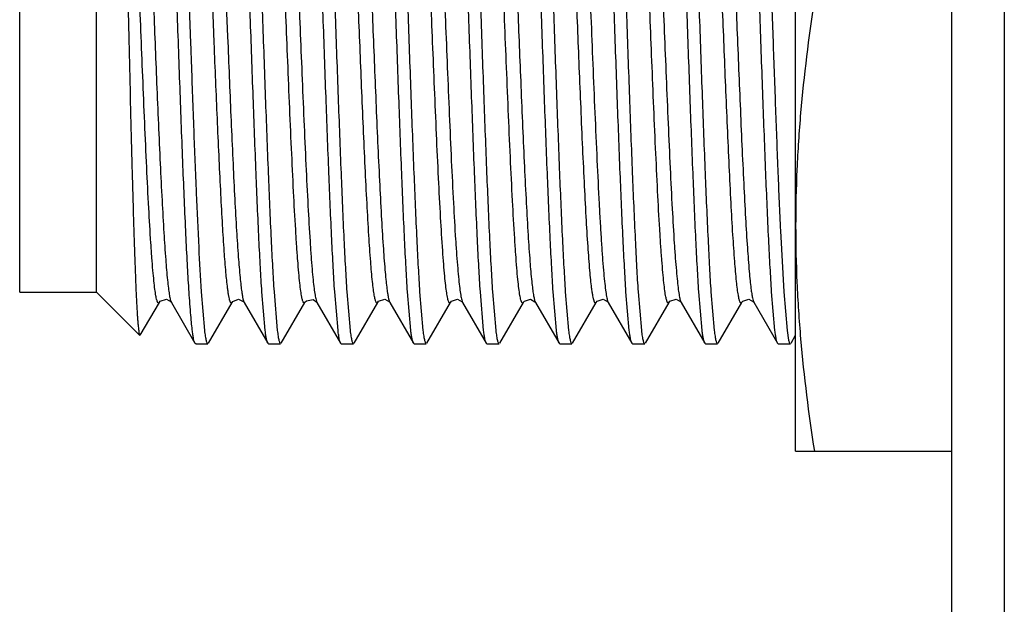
# Model space of a CAD drawing. Header units: inches. Extents: x 0 to 22, y 0 to 17.
# Tile 8 of 42: x 7.793 to 8.169, y 7.986 to 8.209. Entities that reach past the tile are written whole.
import ezdxf

# ---------------------------------------------------------------- set-up
doc = ezdxf.new("R2010")
doc.units = ezdxf.units.IN
doc.header["$LTSCALE"] = 1.21
doc.header["$MEASUREMENT"] = 0
doc.layers.get('0').update_dxf_attribs({"linetype": 'CONTINUOUS'})

msp = doc.modelspace()

# ---------------------------------------------------------------- linework, layer by layer
at = {"color": 9, "linetype": 'CONTINUOUS'}
for p, q in [((8.16898, 11.09203), (8.16898, 6.04314)), ((7.8673, 8.20772), (7.86677, 8.22079)), ((7.87195, 8.22101), (7.87269, 8.20282)), ((7.86758, 8.20064), (7.8673, 8.20772)), ((7.86767, 8.19844), (7.86758, 8.20064)), ((7.87269, 8.20282), (7.87286, 8.19871)), ((7.8511, 8.10168), (7.85124, 8.1014)), ((7.90642, 8.10241), (7.90679, 8.1014)), ((7.96199, 8.10237), (7.96235, 8.1014)), ((7.98999, 8.1017), (7.99013, 8.1014)), ((8.01765, 8.10202), (8.0179, 8.10141)), ((8.04536, 8.10223), (8.04568, 8.1014))]:
    msp.add_line(p, q, dxfattribs=at)
at = {"color": 6, "linetype": 'CONTINUOUS'}
msp.add_line((8.14898, 6.16814), (8.14898, 11.06202), dxfattribs=at)
at = {"color": 7, "linetype": 'CONTINUOUS'}
for p, q in [((8.08939, 8.04458), (8.08939, 8.38858)), ((7.79339, 8.10533), (7.79339, 8.31583)), ((7.82264, 8.10533), (7.82264, 8.31583)), ((7.85785, 8.22042), (7.85856, 8.20031)), ((7.85856, 8.20031), (7.85864, 8.19817)), ((7.85864, 8.19817), (7.85882, 8.193)), ((8.08351, 8.13017), (8.08358, 8.12872)), ((8.08358, 8.12872), (8.08484, 8.10542)), ((7.79339, 8.10533), (7.82264, 8.10533)), ((7.82264, 8.10533), (7.8392, 8.08877)), ((7.86262, 8.10547), (7.86388, 8.09066)), ((7.88704, 8.09065), (7.88578, 8.10543)), ((7.8904, 8.10542), (7.89166, 8.09064)), ((7.91482, 8.09065), (7.91356, 8.10543)), ((7.91817, 8.10542), (7.91944, 8.09065)), ((7.94259, 8.09065), (7.94133, 8.10543)), ((7.94595, 8.10542), (7.94721, 8.09064)), ((7.97037, 8.09065), (7.96911, 8.10543)), ((7.97373, 8.10542), (7.97499, 8.09064)), ((7.99815, 8.09065), (7.99689, 8.10543)), ((8.00151, 8.10542), (8.00277, 8.09064)), ((8.02593, 8.09065), (8.02467, 8.10543)), ((8.02929, 8.10542), (8.03055, 8.09064)), ((8.05371, 8.09065), (8.05244, 8.10543)), ((8.05706, 8.10542), (8.05833, 8.09064)), ((8.08148, 8.09065), (8.08022, 8.10543)), ((8.08484, 8.10542), (8.0861, 8.09065)), ((7.83938, 8.08883), (7.84666, 8.1014)), ((7.85124, 8.1014), (7.86025, 8.08582)), ((7.86541, 8.08582), (7.87443, 8.1014)), ((7.87901, 8.1014), (7.88803, 8.08582)), ((7.89319, 8.08581), (7.9022, 8.10139)), ((7.90222, 8.10141), (7.9022, 8.10139)), ((7.90679, 8.1014), (7.91581, 8.08581)), ((7.92097, 8.08582), (7.92999, 8.1014)), ((7.93457, 8.1014), (7.93457, 8.10139)), ((7.93457, 8.1014), (7.94359, 8.08582)), ((7.94874, 8.08581), (7.95776, 8.1014)), ((7.96236, 8.10138), (7.97137, 8.08581)), ((7.97652, 8.08581), (7.98553, 8.10138)), ((7.98555, 8.1014), (7.98553, 8.10138)), ((7.99013, 8.1014), (7.99915, 8.08581)), ((8.00431, 8.08582), (8.01332, 8.1014)), ((8.0179, 8.1014), (8.02692, 8.08582)), ((8.03208, 8.08581), (8.0411, 8.1014)), ((8.04569, 8.10138), (8.0547, 8.08581)), ((8.05986, 8.08581), (8.06887, 8.10138)), ((8.06888, 8.1014), (8.06887, 8.10138)), ((8.07346, 8.10141), (8.08248, 8.08581)), ((8.0861, 8.09065), (8.08672, 8.08693)), ((8.08764, 8.08582), (8.08939, 8.08884)), ((7.86052, 8.08558), (7.86025, 8.08582)), ((7.86052, 8.08558), (7.86514, 8.08558)), ((7.8883, 8.08558), (7.88803, 8.08582)), ((7.8883, 8.08558), (7.89292, 8.08558)), ((7.91608, 8.08558), (7.91581, 8.08581)), ((7.91608, 8.08558), (7.9207, 8.08558)), ((7.94386, 8.08558), (7.94359, 8.08582)), ((7.94386, 8.08558), (7.94848, 8.08558)), ((7.97164, 8.08558), (7.97137, 8.08581)), ((7.97164, 8.08558), (7.97625, 8.08558)), ((7.99941, 8.08558), (7.99915, 8.08581)), ((7.99941, 8.08558), (8.00403, 8.08558)), ((8.02719, 8.08558), (8.02692, 8.08582)), ((8.02719, 8.08558), (8.03181, 8.08558)), ((8.05497, 8.08558), (8.0547, 8.08581)), ((8.05497, 8.08558), (8.05959, 8.08558)), ((8.08275, 8.08558), (8.08248, 8.08581)), ((8.08275, 8.08558), (8.08737, 8.08558)), ((8.08939, 8.04458), (8.14898, 8.04458))]:
    msp.add_line(p, q, dxfattribs=at)
for points in [[(7.84666, 8.10141), (7.84698, 8.10183), (7.84938, 8.1026), (7.85113, 8.10156), (7.85124, 8.10139)], [(7.87443, 8.1014), (7.8747, 8.10176), (7.87686, 8.10263), (7.87884, 8.10165), (7.87902, 8.1014)], [(7.90222, 8.10142), (7.90276, 8.10203), (7.90535, 8.10251), (7.90673, 8.1015), (7.9068, 8.1014)], [(7.92999, 8.10141), (7.93031, 8.10182), (7.93269, 8.10261), (7.93446, 8.10157), (7.93457, 8.10139)], [(7.95777, 8.1014), (7.95807, 8.1018), (7.96034, 8.10262), (7.96221, 8.10161), (7.96235, 8.1014)], [(7.98555, 8.10141), (7.98592, 8.10187), (7.98826, 8.10261), (7.98996, 8.10164), (7.99013, 8.1014)], [(8.01332, 8.1014), (8.01363, 8.10181), (8.01599, 8.10261), (8.01779, 8.10157), (8.01791, 8.10139)], [(8.0411, 8.10141), (8.04144, 8.10184), (8.04381, 8.10261), (8.04557, 8.10157), (8.04568, 8.10139)], [(8.06888, 8.10141), (8.06924, 8.10186), (8.07156, 8.10261), (8.07329, 8.10165), (8.07346, 8.1014)]]:
    msp.add_lwpolyline(points, dxfattribs=at)
for points, knots in [([(7.83123, 8.31949), (7.83133, 8.3184), (7.83152, 8.31593), (7.83188, 8.30983), (7.83231, 8.30016), (7.83281, 8.28638), (7.8333, 8.27003), (7.8338, 8.25165), (7.83429, 8.23186), (7.83479, 8.21129), (7.83528, 8.19061), (7.83577, 8.17047), (7.83618, 8.15431), (7.83652, 8.14212), (7.83676, 8.1337), (7.837, 8.12586), (7.83725, 8.11865), (7.83749, 8.11213), (7.83773, 8.10635), (7.83797, 8.10135), (7.83818, 8.09768), (7.83835, 8.09517), (7.83847, 8.0936), (7.83859, 8.09225), (7.83871, 8.09112), (7.83883, 8.09022), (7.83894, 8.08953), (7.83904, 8.0891), (7.83913, 8.08887), (7.83918, 8.08879), (7.8392, 8.08877)], [0, 0, 0, 0, 0.014186, 0.032254, 0.079396, 0.13981, 0.211456, 0.291932, 0.378602, 0.468645, 0.55918, 0.647344, 0.73038, 0.769168, 0.805738, 0.839801, 0.871111, 0.899439, 0.924562, 0.946299, 0.964509, 0.972248, 0.979055, 0.984917, 0.989831, 0.993793, 0.9968, 0.998857, 0.999537, 1, 1, 1, 1]), ([(7.85793, 8.10644), (7.85773, 8.10965), (7.85733, 8.11658), (7.85655, 8.13224), (7.85561, 8.15465), (7.85452, 8.18388), (7.85343, 8.21483), (7.85234, 8.24551), (7.85126, 8.27394), (7.85032, 8.29536), (7.84953, 8.31001), (7.84913, 8.31636), (7.84892, 8.31927)], [0, 0, 0, 0, 0.045297, 0.097763, 0.220772, 0.361101, 0.509699, 0.65698, 0.793445, 0.910294, 0.958937, 1, 1, 1, 1]), ([(7.88578, 8.10543), (7.88558, 8.10851), (7.88518, 8.11516), (7.88442, 8.13025), (7.88349, 8.15191), (7.88243, 8.18031), (7.88136, 8.21058), (7.88029, 8.24086), (7.87922, 8.26925), (7.8783, 8.29092), (7.87753, 8.306), (7.87714, 8.31266), (7.87694, 8.31574)], [0, 0, 0, 0, 0.04399, 0.095061, 0.215228, 0.353058, 0.500002, 0.646946, 0.784775, 0.904941, 0.956011, 1, 1, 1, 1]), ([(7.88156, 8.31574), (7.88176, 8.31266), (7.88215, 8.306), (7.88292, 8.29092), (7.88384, 8.26925), (7.88491, 8.24085), (7.88598, 8.21058), (7.88705, 8.18031), (7.88812, 8.15191), (7.88904, 8.13025), (7.8898, 8.11516), (7.8902, 8.1085), (7.8904, 8.10542)], [0, 0, 0, 0, 0.04399, 0.095061, 0.215228, 0.353058, 0.500002, 0.646946, 0.784775, 0.904941, 0.956011, 1, 1, 1, 1]), ([(7.91356, 8.10543), (7.91335, 8.10851), (7.91296, 8.11516), (7.9122, 8.13025), (7.91127, 8.15191), (7.91021, 8.18031), (7.90914, 8.21058), (7.90807, 8.24086), (7.907, 8.26925), (7.90608, 8.29092), (7.90531, 8.306), (7.90492, 8.31266), (7.90472, 8.31574)], [0, 0, 0, 0, 0.04399, 0.09506, 0.215228, 0.353057, 0.500002, 0.646946, 0.784775, 0.904941, 0.95601, 1, 1, 1, 1]), ([(7.90934, 8.31574), (7.90954, 8.31266), (7.90993, 8.306), (7.9107, 8.29092), (7.91162, 8.26925), (7.91269, 8.24086), (7.91375, 8.21058), (7.91483, 8.18031), (7.91589, 8.15191), (7.91681, 8.13025), (7.91758, 8.11516), (7.91797, 8.1085), (7.91817, 8.10542)], [0, 0, 0, 0, 0.04399, 0.09506, 0.215228, 0.353057, 0.500001, 0.646946, 0.784775, 0.904941, 0.95601, 1, 1, 1, 1]), ([(7.94133, 8.10543), (7.94113, 8.10851), (7.94074, 8.11516), (7.93997, 8.13025), (7.93905, 8.15192), (7.93798, 8.18031), (7.93691, 8.21058), (7.93584, 8.24086), (7.93478, 8.26925), (7.93385, 8.29092), (7.93309, 8.306), (7.9327, 8.31266), (7.93249, 8.31574)], [0, 0, 0, 0, 0.04399, 0.095061, 0.215228, 0.353058, 0.500003, 0.646947, 0.784775, 0.904941, 0.956011, 1, 1, 1, 1]), ([(7.93711, 8.31573), (7.93732, 8.31265), (7.93771, 8.30599), (7.93847, 8.29091), (7.9394, 8.26924), (7.94046, 8.24085), (7.94153, 8.21057), (7.9426, 8.1803), (7.94367, 8.15191), (7.94459, 8.13024), (7.94536, 8.11516), (7.94575, 8.1085), (7.94595, 8.10542)], [0, 0, 0, 0, 0.043994, 0.095068, 0.21524, 0.353072, 0.500017, 0.646959, 0.784785, 0.904946, 0.956013, 1, 1, 1, 1]), ([(7.96911, 8.10543), (7.96891, 8.10851), (7.96852, 8.11517), (7.96775, 8.13025), (7.96683, 8.15192), (7.96576, 8.18032), (7.96469, 8.21059), (7.96362, 8.24086), (7.96255, 8.26926), (7.96163, 8.29092), (7.96086, 8.306), (7.96047, 8.31266), (7.96027, 8.31574)], [0, 0, 0, 0, 0.043994, 0.095068, 0.21524, 0.353072, 0.500017, 0.646959, 0.784785, 0.904946, 0.956013, 1, 1, 1, 1]), ([(7.96489, 8.31574), (7.96509, 8.31266), (7.96548, 8.306), (7.96625, 8.29092), (7.96718, 8.26925), (7.96824, 8.24085), (7.96931, 8.21058), (7.97038, 8.18031), (7.97145, 8.15191), (7.97237, 8.13025), (7.97314, 8.11516), (7.97353, 8.1085), (7.97373, 8.10542)], [0, 0, 0, 0, 0.04399, 0.095061, 0.215228, 0.353058, 0.500003, 0.646947, 0.784776, 0.904941, 0.956011, 1, 1, 1, 1]), ([(7.99689, 8.10543), (7.99669, 8.10851), (7.9963, 8.11516), (7.99553, 8.13025), (7.9946, 8.15191), (7.99354, 8.18031), (7.99247, 8.21058), (7.9914, 8.24086), (7.99033, 8.26925), (7.98941, 8.29092), (7.98864, 8.306), (7.98825, 8.31266), (7.98805, 8.31574)], [0, 0, 0, 0, 0.04399, 0.09506, 0.215227, 0.353057, 0.500002, 0.646946, 0.784775, 0.904941, 0.956011, 1, 1, 1, 1]), ([(7.99267, 8.31574), (7.99287, 8.31266), (7.99326, 8.306), (7.99403, 8.29092), (7.99495, 8.26925), (7.99602, 8.24086), (7.99709, 8.21058), (7.99816, 8.18031), (7.99923, 8.15191), (8.00015, 8.13025), (8.00092, 8.11516), (8.00131, 8.1085), (8.00151, 8.10542)], [0, 0, 0, 0, 0.04399, 0.09506, 0.215228, 0.353058, 0.500002, 0.646946, 0.784775, 0.904941, 0.956011, 1, 1, 1, 1]), ([(8.02467, 8.10543), (8.02446, 8.10851), (8.02407, 8.11516), (8.02331, 8.13025), (8.02238, 8.15191), (8.02132, 8.18031), (8.02025, 8.21058), (8.01918, 8.24086), (8.01811, 8.26925), (8.01719, 8.29092), (8.01642, 8.306), (8.01603, 8.31266), (8.01583, 8.31574)], [0, 0, 0, 0, 0.04399, 0.095061, 0.215228, 0.353058, 0.500002, 0.646947, 0.784775, 0.904941, 0.956011, 1, 1, 1, 1]), ([(8.02045, 8.31573), (8.02065, 8.31265), (8.02104, 8.30599), (8.02181, 8.29091), (8.02273, 8.26924), (8.0238, 8.24085), (8.02487, 8.21057), (8.02594, 8.1803), (8.027, 8.15191), (8.02793, 8.13024), (8.02869, 8.11516), (8.02908, 8.1085), (8.02929, 8.10542)], [0, 0, 0, 0, 0.043994, 0.095068, 0.21524, 0.353072, 0.500017, 0.646959, 0.784785, 0.904946, 0.956013, 1, 1, 1, 1]), ([(8.05244, 8.10543), (8.05224, 8.10851), (8.05185, 8.11517), (8.05108, 8.13025), (8.05016, 8.15192), (8.0491, 8.18032), (8.04802, 8.21059), (8.04695, 8.24086), (8.04589, 8.26926), (8.04497, 8.29092), (8.0442, 8.306), (8.04381, 8.31266), (8.04361, 8.31574)], [0, 0, 0, 0, 0.043994, 0.095068, 0.21524, 0.353072, 0.500017, 0.646959, 0.784785, 0.904946, 0.956013, 1, 1, 1, 1]), ([(8.04823, 8.31574), (8.04843, 8.31266), (8.04882, 8.306), (8.04958, 8.29092), (8.05051, 8.26925), (8.05157, 8.24085), (8.05264, 8.21058), (8.05371, 8.18031), (8.05478, 8.15191), (8.0557, 8.13025), (8.05647, 8.11516), (8.05686, 8.1085), (8.05706, 8.10542)], [0, 0, 0, 0, 0.04399, 0.095061, 0.215228, 0.353058, 0.500003, 0.646947, 0.784775, 0.904941, 0.956011, 1, 1, 1, 1]), ([(8.08022, 8.10543), (8.08002, 8.10851), (8.07963, 8.11516), (8.07886, 8.13025), (8.07794, 8.15191), (8.07687, 8.18031), (8.0758, 8.21058), (8.07473, 8.24086), (8.07366, 8.26925), (8.07274, 8.29092), (8.07198, 8.306), (8.07158, 8.31266), (8.07138, 8.31574)], [0, 0, 0, 0, 0.04399, 0.09506, 0.215228, 0.353057, 0.500001, 0.646946, 0.784775, 0.904941, 0.95601, 1, 1, 1, 1]), ([(8.076, 8.31574), (8.07636, 8.31021), (8.07704, 8.29782), (8.07794, 8.27754), (8.07886, 8.25427), (8.07977, 8.22903), (8.08069, 8.20296), (8.08161, 8.17724), (8.08252, 8.15301), (8.08317, 8.13749), (8.08351, 8.13017)], [0, 0, 0, 0, 0.089532, 0.200442, 0.327765, 0.465808, 0.608376, 0.749072, 0.881594, 1, 1, 1, 1]), ([(8.09652, 8.21658), (8.09432, 8.20235), (8.09162, 8.18089), (8.08971, 8.15216), (8.08939, 8.13777), (8.08939, 8.13058)], [0, 0, 0, 0, 0.500357, 0.750239, 1, 1, 1, 1]), ([(7.85882, 8.193), (7.85913, 8.18435), (7.85973, 8.16773), (7.86065, 8.14415), (7.86157, 8.12362), (7.86225, 8.11107), (7.86262, 8.10547)], [0, 0, 0, 0, 0.296202, 0.569656, 0.807882, 1, 1, 1, 1]), ([(8.08939, 8.13058), (8.08939, 8.12339), (8.08971, 8.109), (8.09162, 8.08027), (8.09432, 8.05882), (8.09652, 8.04458)], [0, 0, 0, 0, 0.249761, 0.499644, 1, 1, 1, 1]), ([(7.85923, 8.09091), (7.85911, 8.0919), (7.85888, 8.09408), (7.85842, 8.09926), (7.85813, 8.10345), (7.85793, 8.10644)], [0, 0, 0, 0, 0.191356, 0.422669, 1, 1, 1, 1]), ([(7.86025, 8.08582), (7.8602, 8.0859), (7.86011, 8.08612), (7.85992, 8.08669), (7.85971, 8.08767), (7.85946, 8.08915), (7.85931, 8.09028), (7.85923, 8.09091)], [0, 0, 0, 0, 0.058135, 0.134884, 0.345814, 0.634188, 1, 1, 1, 1]), ([(7.86388, 8.09066), (7.86397, 8.08992), (7.86411, 8.08889), (7.86434, 8.08762), (7.86449, 8.08691), (7.86465, 8.08635), (7.86478, 8.08598), (7.8649, 8.08577), (7.86499, 8.08565), (7.86508, 8.08558), (7.86514, 8.08558)], [0, 0, 0, 0, 0.41929, 0.585669, 0.723198, 0.832034, 0.91267, 0.942854, 0.966792, 1, 1, 1, 1]), ([(7.88803, 8.08582), (7.88798, 8.0859), (7.88789, 8.08611), (7.88771, 8.08665), (7.8875, 8.08758), (7.88726, 8.08898), (7.88711, 8.09005), (7.88704, 8.09065)], [0, 0, 0, 0, 0.059008, 0.136372, 0.347763, 0.63562, 1, 1, 1, 1]), ([(7.89166, 8.09064), (7.89175, 8.08991), (7.89189, 8.08888), (7.89212, 8.08762), (7.89227, 8.0869), (7.89242, 8.08635), (7.89256, 8.08598), (7.89267, 8.08577), (7.89277, 8.08565), (7.89286, 8.08558), (7.89292, 8.08558)], [0, 0, 0, 0, 0.419068, 0.585347, 0.722791, 0.83157, 0.9122, 0.942418, 0.966431, 1, 1, 1, 1]), ([(7.91582, 8.08581), (7.91577, 8.0859), (7.91568, 8.0861), (7.91549, 8.08665), (7.91528, 8.08757), (7.91504, 8.08898), (7.91489, 8.09005), (7.91482, 8.09065)], [0, 0, 0, 0, 0.058701, 0.135856, 0.347099, 0.635136, 1, 1, 1, 1]), ([(7.91944, 8.09065), (7.91953, 8.08991), (7.91967, 8.08888), (7.9199, 8.08762), (7.92005, 8.0869), (7.9202, 8.08635), (7.92034, 8.08598), (7.92045, 8.08577), (7.92055, 8.08565), (7.92064, 8.08558), (7.9207, 8.08558)], [0, 0, 0, 0, 0.419279, 0.585651, 0.723174, 0.832006, 0.912641, 0.942827, 0.96677, 1, 1, 1, 1]), ([(7.94359, 8.08582), (7.94354, 8.0859), (7.94345, 8.08611), (7.94327, 8.08666), (7.94306, 8.08758), (7.94281, 8.08899), (7.94267, 8.09005), (7.94259, 8.09065)], [0, 0, 0, 0, 0.059152, 0.136624, 0.348107, 0.635881, 1, 1, 1, 1]), ([(7.94721, 8.09064), (7.94731, 8.08991), (7.94745, 8.08888), (7.94768, 8.08762), (7.94783, 8.0869), (7.94799, 8.08635), (7.94812, 8.08598), (7.94824, 8.08577), (7.94832, 8.08565), (7.94842, 8.08558), (7.94848, 8.08558)], [0, 0, 0, 0, 0.41947, 0.58593, 0.723529, 0.832414, 0.913058, 0.943216, 0.967094, 1, 1, 1, 1]), ([(7.97137, 8.08581), (7.97132, 8.08589), (7.97123, 8.0861), (7.97104, 8.08664), (7.97083, 8.08757), (7.97059, 8.08898), (7.97045, 8.09005), (7.97037, 8.09065)], [0, 0, 0, 0, 0.058512, 0.135474, 0.346493, 0.63464, 1, 1, 1, 1]), ([(7.97499, 8.09064), (7.97509, 8.08991), (7.97523, 8.08888), (7.97545, 8.08762), (7.9756, 8.0869), (7.97576, 8.08635), (7.97589, 8.08598), (7.97601, 8.08577), (7.9761, 8.08565), (7.9762, 8.08558), (7.97625, 8.08558)], [0, 0, 0, 0, 0.419082, 0.585363, 0.722807, 0.831584, 0.91221, 0.942424, 0.966435, 1, 1, 1, 1]), ([(7.99915, 8.08581), (7.9991, 8.0859), (7.99901, 8.0861), (7.99883, 8.08665), (7.99861, 8.08757), (7.99837, 8.08898), (7.99823, 8.09005), (7.99815, 8.09065)], [0, 0, 0, 0, 0.058706, 0.135865, 0.347112, 0.635145, 1, 1, 1, 1]), ([(8.00277, 8.09064), (8.00286, 8.08991), (8.00301, 8.08888), (8.00323, 8.08762), (8.00338, 8.0869), (8.00354, 8.08635), (8.00367, 8.08598), (8.00379, 8.08577), (8.00388, 8.08565), (8.00397, 8.08558), (8.00403, 8.08558)], [0, 0, 0, 0, 0.419288, 0.585662, 0.723185, 0.832015, 0.912647, 0.942831, 0.966772, 1, 1, 1, 1]), ([(8.02692, 8.08582), (8.02687, 8.0859), (8.02678, 8.08611), (8.0266, 8.08666), (8.02639, 8.08758), (8.02615, 8.08899), (8.026, 8.09005), (8.02593, 8.09065)], [0, 0, 0, 0, 0.059155, 0.13663, 0.348116, 0.635887, 1, 1, 1, 1]), ([(8.03055, 8.09064), (8.03064, 8.08991), (8.03078, 8.08888), (8.03101, 8.08762), (8.03116, 8.0869), (8.03132, 8.08635), (8.03145, 8.08598), (8.03157, 8.08577), (8.03166, 8.08565), (8.03175, 8.08558), (8.03181, 8.08558)], [0, 0, 0, 0, 0.419467, 0.585927, 0.723526, 0.832411, 0.913055, 0.943214, 0.967092, 1, 1, 1, 1]), ([(8.0547, 8.08581), (8.05465, 8.08589), (8.05456, 8.0861), (8.05438, 8.08664), (8.05417, 8.08757), (8.05393, 8.08898), (8.05378, 8.09005), (8.05371, 8.09065)], [0, 0, 0, 0, 0.058513, 0.135476, 0.346496, 0.634642, 1, 1, 1, 1]), ([(8.05833, 8.09064), (8.05842, 8.08991), (8.05856, 8.08888), (8.05878, 8.08762), (8.05894, 8.0869), (8.05909, 8.08635), (8.05922, 8.08598), (8.05934, 8.08577), (8.05943, 8.08565), (8.05953, 8.08558), (8.05959, 8.08558)], [0, 0, 0, 0, 0.419073, 0.585352, 0.722796, 0.831574, 0.912203, 0.94242, 0.966432, 1, 1, 1, 1]), ([(8.08248, 8.08581), (8.08243, 8.0859), (8.08234, 8.0861), (8.08216, 8.08665), (8.08195, 8.08757), (8.0817, 8.08898), (8.08156, 8.09005), (8.08148, 8.09065)], [0, 0, 0, 0, 0.058703, 0.13586, 0.347104, 0.63514, 1, 1, 1, 1]), ([(8.08672, 8.08693), (8.08677, 8.08673), (8.08686, 8.08639), (8.087, 8.086), (8.08711, 8.08578), (8.08721, 8.08565), (8.08731, 8.08558), (8.08737, 8.08558)], [0, 0, 0, 0, 0.394652, 0.686613, 0.795615, 0.881753, 1, 1, 1, 1])]:
    msp.add_open_spline(points, degree=3, knots=knots, dxfattribs=at)
at = {"color": 9, "linetype": 'CONTINUOUS'}
for points, knots in [([(7.84571, 8.10227), (7.84556, 8.10281), (7.84529, 8.10417), (7.84493, 8.1066), (7.84456, 8.10983), (7.84418, 8.11386), (7.8438, 8.11869), (7.84325, 8.12661), (7.84258, 8.13811), (7.84182, 8.15342), (7.84107, 8.17016), (7.84034, 8.18751), (7.83963, 8.20485), (7.83894, 8.22218), (7.83822, 8.23955), (7.83749, 8.25679), (7.83673, 8.27314), (7.83596, 8.28778), (7.8353, 8.29857), (7.83474, 8.30583), (7.83437, 8.31012), (7.83399, 8.31361), (7.83372, 8.31566), (7.83358, 8.31655)], [0, 0, 0, 0, 0.007847, 0.01926, 0.034378, 0.053268, 0.075864, 0.102056, 0.164164, 0.236798, 0.316221, 0.398367, 0.479442, 0.558765, 0.640664, 0.722318, 0.799896, 0.869351, 0.927203, 0.950976, 0.97107, 0.987406, 1, 1, 1, 1]), ([(7.901, 8.10342), (7.90085, 8.10416), (7.90057, 8.10593), (7.9002, 8.10901), (7.89982, 8.1129), (7.89944, 8.11762), (7.89904, 8.12312), (7.89849, 8.13188), (7.89782, 8.1443), (7.89705, 8.1605), (7.8963, 8.17781), (7.89557, 8.19539), (7.89486, 8.21293), (7.89415, 8.23047), (7.89342, 8.24804), (7.89266, 8.26514), (7.89189, 8.2809), (7.89122, 8.29282), (7.89066, 8.30108), (7.89027, 8.30617), (7.88989, 8.31045), (7.88952, 8.3139), (7.88915, 8.31654), (7.88887, 8.31802), (7.88872, 8.31862)], [0, 0, 0, 0, 0.010578, 0.024901, 0.043068, 0.065033, 0.090695, 0.119826, 0.18718, 0.263753, 0.345447, 0.428225, 0.508545, 0.589643, 0.672497, 0.753241, 0.827727, 0.892002, 0.919314, 0.943014, 0.962957, 0.979064, 0.991367, 1, 1, 1, 1]), ([(7.89428, 8.31682), (7.89443, 8.31596), (7.8947, 8.31398), (7.89507, 8.31058), (7.89545, 8.30638), (7.896, 8.29924), (7.89667, 8.28857), (7.89744, 8.27405), (7.89819, 8.25778), (7.89893, 8.24056), (7.89965, 8.22318), (7.90035, 8.20585), (7.90105, 8.1885), (7.90178, 8.17113), (7.90253, 8.15433), (7.90329, 8.13891), (7.90396, 8.1273), (7.90451, 8.11927), (7.90489, 8.11436), (7.90527, 8.11023), (7.90564, 8.10691), (7.906, 8.10439), (7.90627, 8.10298), (7.90642, 8.10241)], [0, 0, 0, 0, 0.012148, 0.028026, 0.04767, 0.071004, 0.128068, 0.19691, 0.274104, 0.355613, 0.437587, 0.516982, 0.597868, 0.680039, 0.759705, 0.832808, 0.895573, 0.922145, 0.94514, 0.964438, 0.979966, 0.991775, 1, 1, 1, 1]), ([(7.95628, 8.10501), (7.95614, 8.10595), (7.95586, 8.10809), (7.95549, 8.11172), (7.95511, 8.11615), (7.95456, 8.12358), (7.95389, 8.13456), (7.95312, 8.14938), (7.95237, 8.16584), (7.95163, 8.18312), (7.95092, 8.20048), (7.95022, 8.21781), (7.94952, 8.23516), (7.94879, 8.2525), (7.94803, 8.26915), (7.94727, 8.2843), (7.9466, 8.29562), (7.94605, 8.30337), (7.94567, 8.30806), (7.94529, 8.31196), (7.94492, 8.31505), (7.94461, 8.31712), (7.94434, 8.31838), (7.94421, 8.31889), (7.94414, 8.3191)], [0, 0, 0, 0, 0.013239, 0.03024, 0.050992, 0.07541, 0.134428, 0.2048, 0.282972, 0.364873, 0.446688, 0.526002, 0.607407, 0.689548, 0.768623, 0.840552, 0.901654, 0.927258, 0.949234, 0.967486, 0.981961, 0.992749, 0.996804, 1, 1, 1, 1]), ([(7.94959, 8.31814), (7.94974, 8.31745), (7.95002, 8.31578), (7.95039, 8.31284), (7.95077, 8.30907), (7.95116, 8.30446), (7.95156, 8.29903), (7.95212, 8.29032), (7.9528, 8.2779), (7.95358, 8.26164), (7.95434, 8.24418), (7.95507, 8.22642), (7.95579, 8.20869), (7.9565, 8.19095), (7.95724, 8.17319), (7.95801, 8.15592), (7.95879, 8.14002), (7.95947, 8.12802), (7.96003, 8.11972), (7.96043, 8.11464), (7.96081, 8.11038), (7.96119, 8.10697), (7.96156, 8.10439), (7.96183, 8.10295), (7.96199, 8.10237)], [0, 0, 0, 0, 0.009855, 0.023496, 0.041044, 0.062478, 0.087704, 0.116515, 0.183572, 0.260289, 0.342478, 0.425955, 0.507012, 0.588705, 0.67223, 0.753621, 0.828606, 0.893122, 0.920437, 0.944056, 0.96384, 0.97971, 0.991716, 1, 1, 1, 1]), ([(7.98459, 8.10229), (7.98443, 8.10287), (7.98415, 8.10432), (7.98377, 8.10693), (7.98339, 8.11042), (7.98299, 8.11478), (7.98259, 8.12001), (7.98202, 8.12856), (7.98132, 8.14093), (7.98053, 8.1573), (7.97975, 8.17502), (7.979, 8.19317), (7.97826, 8.2113), (7.97753, 8.22943), (7.97678, 8.24757), (7.97599, 8.26522), (7.97531, 8.2792), (7.97474, 8.28942), (7.97433, 8.29612), (7.97393, 8.30204), (7.97353, 8.30713), (7.97313, 8.31136), (7.97275, 8.3147), (7.97242, 8.31695), (7.97214, 8.3183), (7.972, 8.31884), (7.97193, 8.31907)], [0, 0, 0, 0, 0.008245, 0.020353, 0.036477, 0.056669, 0.080847, 0.108856, 0.175067, 0.251935, 0.335096, 0.420055, 0.50274, 0.58567, 0.670636, 0.753471, 0.829645, 0.863858, 0.894852, 0.922273, 0.945827, 0.96538, 0.980859, 0.992344, 0.996638, 1, 1, 1, 1]), ([(8.0049, 8.3191), (8.00497, 8.31887), (8.00511, 8.31833), (8.00538, 8.31698), (8.00572, 8.31473), (8.00611, 8.31136), (8.0065, 8.3071), (8.00691, 8.30196), (8.00732, 8.29598), (8.00773, 8.28922), (8.0083, 8.27889), (8.00899, 8.26478), (8.00978, 8.24698), (8.01053, 8.2287), (8.01127, 8.21044), (8.01201, 8.19217), (8.01277, 8.17389), (8.01356, 8.15611), (8.01425, 8.14202), (8.01482, 8.13172), (8.01523, 8.12498), (8.01564, 8.11902), (8.01604, 8.11391), (8.01644, 8.10968), (8.01682, 8.10635), (8.01716, 8.10412), (8.01744, 8.10278), (8.01758, 8.10225), (8.01765, 8.10202)], [0, 0, 0, 0, 0.003343, 0.007628, 0.019134, 0.034686, 0.054367, 0.078101, 0.105751, 0.137014, 0.171529, 0.24835, 0.331801, 0.417273, 0.500562, 0.583901, 0.669373, 0.752757, 0.829434, 0.863852, 0.895005, 0.922535, 0.946141, 0.965691, 0.981113, 0.992491, 0.996715, 1, 1, 1, 1]), ([(8.03988, 8.10347), (8.03973, 8.10422), (8.03945, 8.106), (8.03908, 8.1091), (8.0387, 8.11301), (8.03832, 8.11774), (8.03792, 8.12326), (8.03737, 8.13203), (8.0367, 8.14446), (8.03593, 8.16066), (8.03518, 8.17797), (8.03445, 8.19553), (8.03375, 8.21306), (8.03304, 8.23059), (8.03231, 8.24815), (8.03155, 8.26523), (8.03078, 8.28097), (8.0301, 8.29287), (8.02955, 8.30112), (8.02916, 8.3062), (8.02878, 8.31047), (8.0284, 8.31392), (8.02804, 8.31655), (8.02776, 8.31803), (8.02761, 8.31863)], [0, 0, 0, 0, 0.01067, 0.025083, 0.043336, 0.065379, 0.091113, 0.120303, 0.187741, 0.264346, 0.346024, 0.428752, 0.509009, 0.590086, 0.672894, 0.753573, 0.82798, 0.892172, 0.919446, 0.94311, 0.963022, 0.979102, 0.991383, 1, 1, 1, 1]), ([(8.03323, 8.31649), (8.03337, 8.31559), (8.03364, 8.31352), (8.03402, 8.31001), (8.0344, 8.30569), (8.03495, 8.2984), (8.03562, 8.28758), (8.03638, 8.2729), (8.03714, 8.25652), (8.03788, 8.23927), (8.03859, 8.2219), (8.03929, 8.20457), (8.03999, 8.18722), (8.04072, 8.16987), (8.04147, 8.15314), (8.04224, 8.13786), (8.0429, 8.12639), (8.04345, 8.11851), (8.04384, 8.11371), (8.04422, 8.1097), (8.04458, 8.1065), (8.04494, 8.10409), (8.04521, 8.10276), (8.04536, 8.10223)], [0, 0, 0, 0, 0.012703, 0.029153, 0.049362, 0.073249, 0.131313, 0.200942, 0.278642, 0.360357, 0.442256, 0.521586, 0.602738, 0.684898, 0.764268, 0.836776, 0.898694, 0.924771, 0.947244, 0.966006, 0.980994, 0.992278, 1, 1, 1, 1]), ([(7.83898, 8.31515), (7.8391, 8.31425), (7.83935, 8.31221), (7.83983, 8.30731), (7.84042, 8.29965), (7.8411, 8.28879), (7.84178, 8.27598), (7.84246, 8.26172), (7.84335, 8.24144), (7.84439, 8.21579), (7.84542, 8.19006), (7.84629, 8.16961), (7.84696, 8.15469), (7.84764, 8.14084), (7.84832, 8.12862), (7.849, 8.11847), (7.8495, 8.11245), (7.84977, 8.10985)], [0, 0, 0, 0, 0.01338, 0.029857, 0.071939, 0.125444, 0.188634, 0.259042, 0.33377, 0.484723, 0.633615, 0.709591, 0.783251, 0.851616, 0.911895, 0.961844, 1, 1, 1, 1]), ([(7.92796, 8.10929), (7.92769, 8.11182), (7.92719, 8.11769), (7.92652, 8.12764), (7.92584, 8.13969), (7.92516, 8.15341), (7.92448, 8.16826), (7.92362, 8.18868), (7.92258, 8.2144), (7.92154, 8.24006), (7.92066, 8.26036), (7.91998, 8.27472), (7.9193, 8.28768), (7.91862, 8.29873), (7.91803, 8.30657), (7.91754, 8.31163), (7.9173, 8.31374), (7.91718, 8.31469)], [0, 0, 0, 0, 0.037066, 0.085988, 0.145387, 0.213085, 0.286332, 0.362146, 0.511171, 0.661744, 0.736648, 0.807515, 0.871425, 0.92586, 0.969016, 0.986055, 1, 1, 1, 1]), ([(7.92261, 8.31272), (7.92288, 8.31031), (7.92339, 8.30465), (7.92406, 8.29501), (7.92474, 8.28322), (7.92542, 8.26969), (7.92609, 8.25496), (7.92697, 8.23455), (7.928, 8.20883), (7.92904, 8.18313), (7.92992, 8.16278), (7.9306, 8.14827), (7.93128, 8.13509), (7.93196, 8.12376), (7.93255, 8.11566), (7.93304, 8.11038), (7.93328, 8.10816), (7.9334, 8.10715)], [0, 0, 0, 0, 0.035374, 0.082714, 0.140775, 0.207476, 0.280122, 0.355728, 0.505128, 0.655254, 0.730443, 0.801994, 0.866954, 0.922732, 0.967422, 0.985255, 1, 1, 1, 1]), ([(7.97792, 8.31479), (7.97804, 8.31385), (7.97828, 8.31175), (7.97877, 8.30672), (7.97936, 8.29891), (7.98004, 8.28788), (7.98072, 8.27494), (7.9814, 8.26059), (7.98229, 8.24028), (7.98333, 8.2146), (7.98436, 8.18886), (7.98523, 8.16842), (7.9859, 8.15355), (7.98658, 8.13981), (7.98726, 8.12773), (7.98794, 8.11776), (7.98844, 8.11187), (7.98871, 8.10933)], [0, 0, 0, 0, 0.013833, 0.030765, 0.073726, 0.128007, 0.191812, 0.262629, 0.337533, 0.488224, 0.637292, 0.713158, 0.786485, 0.854284, 0.913796, 0.962831, 1, 1, 1, 1]), ([(8.01156, 8.107), (8.01144, 8.10799), (8.01119, 8.11019), (8.01071, 8.11542), (8.01012, 8.12346), (8.00944, 8.13473), (8.00876, 8.14786), (8.00808, 8.16234), (8.0072, 8.18268), (8.00616, 8.20836), (8.00512, 8.23408), (8.00425, 8.25449), (8.00358, 8.26925), (8.0029, 8.28282), (8.00222, 8.29467), (8.00155, 8.30438), (8.00104, 8.31008), (8.00077, 8.31252)], [0, 0, 0, 0, 0.014568, 0.032226, 0.076574, 0.132052, 0.196775, 0.26817, 0.343291, 0.493504, 0.6428, 0.718449, 0.791231, 0.858159, 0.916527, 0.964233, 1, 1, 1, 1]), ([(8.06684, 8.1094), (8.06657, 8.11194), (8.06607, 8.11784), (8.06539, 8.12783), (8.06471, 8.13992), (8.06403, 8.15367), (8.06336, 8.16853), (8.0625, 8.18896), (8.06146, 8.21469), (8.06042, 8.24036), (8.05953, 8.26065), (8.05886, 8.275), (8.05817, 8.28792), (8.05749, 8.29894), (8.0569, 8.30674), (8.05642, 8.31176), (8.05618, 8.31386), (8.05605, 8.3148)], [0, 0, 0, 0, 0.03728, 0.086407, 0.145988, 0.213827, 0.287167, 0.363023, 0.512034, 0.662703, 0.737577, 0.808353, 0.872112, 0.926348, 0.969268, 0.986182, 1, 1, 1, 1]), ([(8.06155, 8.31225), (8.06182, 8.30977), (8.06233, 8.30399), (8.063, 8.29418), (8.06368, 8.28223), (8.06436, 8.26859), (8.06503, 8.25379), (8.0659, 8.23337), (8.06694, 8.20764), (8.06798, 8.18196), (8.06886, 8.16163), (8.06954, 8.1472), (8.07022, 8.13415), (8.0709, 8.12297), (8.07149, 8.11503), (8.07198, 8.10987), (8.07222, 8.10772), (8.07234, 8.10675)], [0, 0, 0, 0, 0.03633, 0.08457, 0.143399, 0.210678, 0.283681, 0.359418, 0.508614, 0.659016, 0.734051, 0.805216, 0.869572, 0.92457, 0.968362, 0.985728, 1, 1, 1, 1]), ([(7.87269, 8.10687), (7.87244, 8.10884), (7.87198, 8.1135), (7.87136, 8.12151), (7.87074, 8.13147), (7.87011, 8.14311), (7.86948, 8.15606), (7.86865, 8.17465), (7.86806, 8.18887), (7.86767, 8.19844)], [0, 0, 0, 0, 0.064939, 0.153054, 0.262869, 0.391372, 0.534353, 0.686848, 1, 1, 1, 1]), ([(7.87286, 8.19871), (7.87326, 8.18873), (7.87387, 8.1739), (7.87474, 8.15457), (7.8754, 8.14123), (7.87605, 8.12938), (7.87671, 8.11942), (7.87727, 8.11245), (7.87774, 8.10802), (7.87797, 8.10619), (7.87809, 8.10538)], [0, 0, 0, 0, 0.320574, 0.476065, 0.620761, 0.749207, 0.856943, 0.94094, 0.973602, 1, 1, 1, 1]), ([(7.84977, 8.10985), (7.84987, 8.10884), (7.85007, 8.10705), (7.8504, 8.10468), (7.85068, 8.10312), (7.85092, 8.10219), (7.85104, 8.10183), (7.8511, 8.10168)], [0, 0, 0, 0, 0.366432, 0.653327, 0.86325, 0.940413, 1, 1, 1, 1]), ([(7.92931, 8.10152), (7.92925, 8.10165), (7.92913, 8.10197), (7.92889, 8.10282), (7.9286, 8.1043), (7.92827, 8.10657), (7.92807, 8.10831), (7.92796, 8.10929)], [0, 0, 0, 0, 0.055378, 0.129257, 0.33612, 0.625397, 1, 1, 1, 1]), ([(7.98871, 8.10933), (7.98881, 8.1084), (7.989, 8.10673), (7.98932, 8.10453), (7.98959, 8.10306), (7.98981, 8.10219), (7.98993, 8.10184), (7.98999, 8.1017)], [0, 0, 0, 0, 0.363554, 0.649579, 0.860515, 0.938848, 1, 1, 1, 1]), ([(8.06819, 8.10153), (8.06813, 8.10167), (8.06801, 8.10199), (8.06777, 8.10286), (8.06748, 8.10435), (8.06715, 8.10665), (8.06695, 8.10841), (8.06684, 8.1094)], [0, 0, 0, 0, 0.055684, 0.129807, 0.33691, 0.626012, 1, 1, 1, 1]), ([(7.87443, 8.1014), (7.8744, 8.10135), (7.87434, 8.10126), (7.87424, 8.10116), (7.87411, 8.10113), (7.874, 8.10117), (7.87389, 8.10128), (7.87379, 8.10145), (7.87368, 8.10168), (7.87352, 8.10211), (7.87334, 8.10284), (7.87312, 8.10392), (7.8729, 8.1053), (7.87276, 8.10631), (7.87269, 8.10687)], [0, 0, 0, 0, 0.028574, 0.049778, 0.06653, 0.083735, 0.106043, 0.136035, 0.174978, 0.223585, 0.351519, 0.522594, 0.738388, 1, 1, 1, 1]), ([(7.87809, 8.10538), (7.87816, 8.10489), (7.8783, 8.10401), (7.87852, 8.10286), (7.87875, 8.10202), (7.87892, 8.10157), (7.87901, 8.1014)], [0, 0, 0, 0, 0.363001, 0.648448, 0.859158, 1, 1, 1, 1]), ([(7.9334, 8.10715), (7.93349, 8.10642), (7.93367, 8.10513), (7.93395, 8.10345), (7.9342, 8.10236), (7.93441, 8.10173), (7.93451, 8.1015), (7.93457, 8.10141)], [0, 0, 0, 0, 0.374458, 0.663518, 0.870158, 0.94419, 1, 1, 1, 1]), ([(8.01332, 8.10141), (8.01329, 8.10135), (8.01323, 8.10126), (8.01312, 8.10116), (8.013, 8.10113), (8.01288, 8.10117), (8.01278, 8.10129), (8.01267, 8.10146), (8.01256, 8.10169), (8.01241, 8.10214), (8.01222, 8.10288), (8.012, 8.10399), (8.01177, 8.10539), (8.01163, 8.10643), (8.01156, 8.107)], [0, 0, 0, 0, 0.0284, 0.049414, 0.065975, 0.08304, 0.105274, 0.135239, 0.174188, 0.222823, 0.350871, 0.522123, 0.738132, 1, 1, 1, 1]), ([(8.07234, 8.10675), (8.07243, 8.10607), (8.0726, 8.10487), (8.07287, 8.10331), (8.07311, 8.1023), (8.07331, 8.10171), (8.07341, 8.10149), (8.07346, 8.1014)], [0, 0, 0, 0, 0.372618, 0.661089, 0.868357, 0.943155, 1, 1, 1, 1]), ([(7.84666, 8.1014), (7.84662, 8.10135), (7.84656, 8.10125), (7.84644, 8.10114), (7.84629, 8.10113), (7.84617, 8.10121), (7.84605, 8.10137), (7.84594, 8.1016), (7.84582, 8.10191), (7.84575, 8.10214), (7.84571, 8.10227)], [0, 0, 0, 0, 0.11394, 0.195779, 0.261794, 0.337408, 0.441993, 0.584642, 0.769781, 1, 1, 1, 1]), ([(7.9022, 8.10139), (7.90216, 8.10132), (7.90209, 8.10121), (7.90191, 8.10111), (7.90177, 8.10118), (7.90168, 8.10127), (7.90157, 8.10143), (7.90144, 8.10172), (7.90129, 8.10216), (7.90114, 8.10274), (7.90105, 8.10318), (7.901, 8.10342)], [0, 0, 0, 0, 0.08198, 0.136955, 0.190719, 0.226404, 0.270406, 0.387138, 0.545983, 0.749611, 1, 1, 1, 1]), ([(7.95777, 8.1014), (7.95774, 8.10135), (7.95769, 8.10127), (7.9576, 8.10118), (7.9575, 8.10113), (7.9574, 8.10114), (7.9573, 8.1012), (7.95716, 8.10135), (7.95701, 8.10168), (7.95683, 8.10222), (7.95655, 8.10335), (7.95639, 8.10431), (7.95628, 8.10501)], [0, 0, 0, 0, 0.035311, 0.062661, 0.084274, 0.104032, 0.126636, 0.155598, 0.239293, 0.362858, 0.529536, 1, 1, 1, 1]), ([(7.98554, 8.10139), (7.9855, 8.10134), (7.98544, 8.10124), (7.98532, 8.10114), (7.98518, 8.10113), (7.98505, 8.10122), (7.98494, 8.10138), (7.98482, 8.10161), (7.9847, 8.10192), (7.98463, 8.10216), (7.98459, 8.10229)], [0, 0, 0, 0, 0.111444, 0.191546, 0.257057, 0.333325, 0.439009, 0.582796, 0.768953, 1, 1, 1, 1]), ([(8.0411, 8.1014), (8.04106, 8.10133), (8.04098, 8.10121), (8.0408, 8.10111), (8.04066, 8.10118), (8.04057, 8.10127), (8.04046, 8.10144), (8.04032, 8.10173), (8.04017, 8.10218), (8.04002, 8.10278), (8.03993, 8.10322), (8.03988, 8.10347)], [0, 0, 0, 0, 0.082187, 0.136947, 0.190219, 0.225699, 0.269547, 0.386142, 0.545081, 0.749039, 1, 1, 1, 1]), ([(7.92999, 8.10141), (7.92996, 8.10136), (7.92991, 8.10128), (7.92983, 8.10119), (7.92974, 8.10114), (7.92961, 8.10113), (7.92944, 8.10127), (7.92936, 8.10142), (7.92931, 8.10152)], [0, 0, 0, 0, 0.157064, 0.280866, 0.379262, 0.46597, 0.671252, 1, 1, 1, 1]), ([(8.06887, 8.10139), (8.06885, 8.10135), (8.0688, 8.10127), (8.06871, 8.10119), (8.06862, 8.10114), (8.06849, 8.10113), (8.06832, 8.10128), (8.06824, 8.10144), (8.06819, 8.10153)], [0, 0, 0, 0, 0.153657, 0.274653, 0.371222, 0.457557, 0.666094, 1, 1, 1, 1])]:
    msp.add_open_spline(points, degree=3, knots=knots, dxfattribs=at)

doc.saveas('drawing.dxf')
